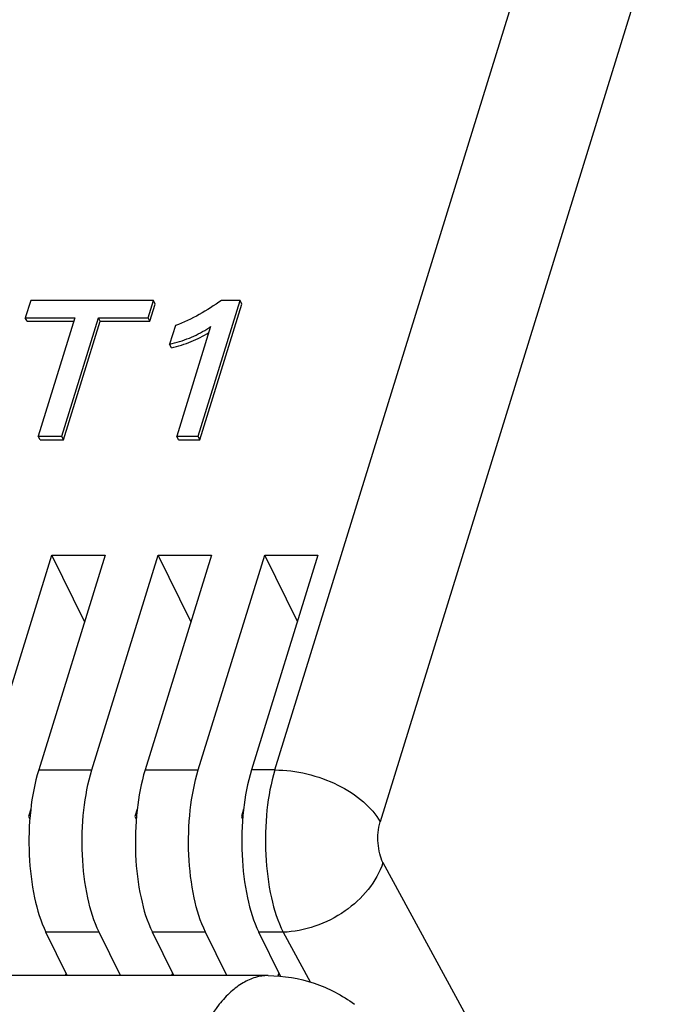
# Model space of a CAD drawing. Header units: millimetres. Extents: x 0 to 594, y 0 to 420.
# Tile 35 of 104: x 204 to 214, y 126 to 141. Entities that reach past the tile are written whole.
import ezdxf

# ---------------------------------------------------------------- set-up
doc = ezdxf.new("R2010")
doc.units = ezdxf.units.MM
doc.header["$LTSCALE"] = 32.67
doc.layers.get('0').update_dxf_attribs({"linetype": 'CONTINUOUS'})

msp = doc.modelspace()

# ---------------------------------------------------------------- linework, layer by layer
at = {"color": 9, "linetype": 'CONTINUOUS'}
for p, q in [((207.58967, 129.26076), (222.73094, 178.25793)), ((224.37103, 177.44797), (209.22977, 128.45082)), ((203.90882, 129.26076), (204.73777, 129.26076)), ((205.56673, 129.26076), (206.39568, 129.26076)), ((207.58967, 129.26076), (207.22464, 129.26076)), ((209.27262, 127.81861), (212.41124, 122.03283)), ((204.85113, 126.73187), (204.02218, 126.73187)), ((206.50904, 126.73187), (205.68008, 126.73187)), ((207.7175, 126.73187), (207.33799, 126.73187)), ((207.7175, 126.73187), (208.13822, 125.95632))]:
    msp.add_line(p, q, dxfattribs=at)
at = {"color": 7, "linetype": 'CONTINUOUS'}
for p, q in [((203.78393, 136.57814), (203.70064, 136.30862)), ((205.69583, 136.57814), (203.78393, 136.57814)), ((205.61254, 136.30862), (205.69583, 136.57814)), ((205.72329, 136.5222), (205.69583, 136.57814)), ((206.39306, 134.46316), (207.04664, 136.57814)), ((207.04664, 136.57814), (206.7557, 136.57814)), ((207.07409, 136.5222), (207.04664, 136.57814)), ((205.64, 136.25267), (205.72329, 136.5222)), ((206.42051, 134.40722), (207.07409, 136.5222)), ((203.72809, 136.25267), (203.70064, 136.30862)), ((203.70064, 136.30862), (204.47302, 136.30862)), ((204.47302, 136.30862), (203.90273, 134.46316)), ((204.26814, 134.46316), (204.83843, 136.30862)), ((204.86588, 136.25267), (204.83843, 136.30862)), ((204.83843, 136.30862), (205.61254, 136.30862)), ((205.64, 136.25267), (205.61254, 136.30862)), ((203.72809, 136.25267), (204.45573, 136.25267)), ((204.29559, 134.40722), (204.86588, 136.25267)), ((204.86588, 136.25267), (205.64, 136.25267)), ((206.03934, 136.18784), (205.94923, 135.89622)), ((206.58806, 136.17017), (206.06055, 134.46316)), ((205.97668, 135.84028), (205.94923, 135.89622)), ((203.93018, 134.40722), (203.90273, 134.46316)), ((203.90273, 134.46316), (204.26814, 134.46316)), ((204.29559, 134.40722), (204.26814, 134.46316)), ((206.08801, 134.40722), (206.06055, 134.46316)), ((206.06055, 134.46316), (206.39306, 134.46316)), ((206.42051, 134.40722), (206.39306, 134.46316)), ((203.93018, 134.40722), (204.29559, 134.40722)), ((206.08801, 134.40722), (206.42051, 134.40722)), ((203.07986, 129.26076), (204.1147, 132.60948)), ((204.94365, 132.60948), (203.90882, 129.26076)), ((204.62335, 131.57297), (204.1147, 132.60948)), ((204.1147, 132.60948), (204.94365, 132.60948)), ((204.73777, 129.26076), (205.77261, 132.60948)), ((206.60156, 132.60948), (205.56673, 129.26076)), ((206.28126, 131.57297), (205.77261, 132.60948)), ((205.77261, 132.60948), (206.60156, 132.60948)), ((206.39568, 129.26076), (207.43052, 132.60948)), ((208.25947, 132.60948), (207.22464, 129.26076)), ((207.93917, 131.57297), (207.43052, 132.60948)), ((207.43052, 132.60948), (208.25947, 132.60948)), ((203.7863, 128.65108), (203.75066, 128.53576)), ((205.44421, 128.65108), (205.40857, 128.53576)), ((207.10212, 128.65108), (207.06648, 128.53576)), ((203.75066, 128.53576), (203.77098, 128.49132)), ((205.40857, 128.53576), (205.42889, 128.49132)), ((207.06648, 128.53576), (207.0868, 128.49132)), ((204.35401, 126.05567), (204.02218, 126.73187)), ((205.18296, 126.05567), (204.85113, 126.73187)), ((206.01192, 126.05567), (205.68008, 126.73187)), ((206.84087, 126.05567), (206.50904, 126.73187)), ((207.67429, 126.04657), (207.33799, 126.73187)), ((207.48436, 126.05567), (194.46977, 126.05567)), ((204.32652, 126.05567), (204.33714, 126.09004)), ((205.98443, 126.05567), (205.99505, 126.09004)), ((207.64061, 126.05007), (207.65296, 126.09004)), ((208.83115, 125.60807), (208.82915, 125.60953))]:
    msp.add_line(p, q, dxfattribs=at)
msp.add_arc((205.63046, 137.56594), 1.69268, 302.027561, 304.452841, dxfattribs=at)
for points, knots in [([(206.7557, 136.57814), (206.64477, 136.49945), (206.4156, 136.35124), (206.16815, 136.23317), (206.03934, 136.18784)], [0, 0, 0, 0, 0.49898824, 1, 1, 1, 1]), ([(205.94923, 135.89622), (206.05368, 135.92034), (206.25432, 135.98207), (206.44187, 136.07693), (206.52814, 136.1309)], [0, 0, 0, 0, 0.51302297, 1, 1, 1, 1]), ([(205.97668, 135.84028), (206.08187, 135.86456), (206.28391, 135.92684), (206.47261, 136.02274), (206.55933, 136.0773)], [0, 0, 0, 0, 0.51306052, 1, 1, 1, 1]), ([(203.90882, 129.26076), (203.84611, 129.05783), (203.76457, 128.61642), (203.74432, 127.94405), (203.8198, 127.30062), (203.93935, 126.90066), (204.02218, 126.73187)], [0, 0, 0, 0, 0.24741929, 0.51933837, 0.78097861, 1, 1, 1, 1]), ([(204.85113, 126.73187), (204.7683, 126.90066), (204.64875, 127.30062), (204.57327, 127.94405), (204.59353, 128.61642), (204.67507, 129.05783), (204.73777, 129.26076)], [0, 0, 0, 0, 0.21902129, 0.48066148, 0.7525806, 1, 1, 1, 1]), ([(205.56673, 129.26076), (205.50402, 129.05783), (205.42248, 128.61642), (205.40223, 127.94405), (205.47771, 127.30062), (205.59726, 126.90066), (205.68008, 126.73187)], [0, 0, 0, 0, 0.24741929, 0.51933837, 0.78097861, 1, 1, 1, 1]), ([(206.50904, 126.73187), (206.42621, 126.90066), (206.30666, 127.30062), (206.23118, 127.94405), (206.25144, 128.61642), (206.33298, 129.05783), (206.39568, 129.26076)], [0, 0, 0, 0, 0.21902129, 0.48066148, 0.7525806, 1, 1, 1, 1]), ([(207.22464, 129.26076), (207.16193, 129.05783), (207.08039, 128.61642), (207.06014, 127.94405), (207.13562, 127.30062), (207.25517, 126.90066), (207.33799, 126.73187)], [0, 0, 0, 0, 0.24741929, 0.51933837, 0.78097861, 1, 1, 1, 1]), ([(207.48435, 126.05567), (207.72565, 126.05567), (208.20717, 125.9755), (208.63755, 125.74886), (208.82918, 125.60951)], [0, 0, 0, 0, 0.50454713, 1, 1, 1, 1])]:
    msp.add_open_spline(points, degree=3, knots=knots, dxfattribs=at)
at = {"color": 9, "linetype": 'CONTINUOUS'}
for points, knots in [([(207.58967, 129.26076), (207.52699, 129.0579), (207.44628, 128.61632), (207.4291, 127.9437), (207.50911, 127.29997), (207.63266, 126.90031), (207.7175, 126.73187)], [0, 0, 0, 0, 0.24714003, 0.51881206, 0.78047654, 1, 1, 1, 1]), ([(207.58967, 129.26076), (207.75619, 129.26076), (208.09468, 129.21612), (208.5664, 129.04676), (208.96373, 128.79569), (209.16521, 128.5699), (209.22978, 128.45087)], [0, 0, 0, 0, 0.26309498, 0.53373049, 0.78605338, 1, 1, 1, 1]), ([(209.27262, 127.81861), (209.24991, 127.86044), (209.21594, 127.96019), (209.18547, 128.17286), (209.19702, 128.34481), (209.22977, 128.45082)], [0, 0, 0, 0, 0.22146661, 0.48370158, 1, 1, 1, 1]), ([(209.27259, 127.81865), (209.17816, 127.51305), (208.82161, 127.10473), (208.22917, 126.80437), (207.88531, 126.73587), (207.7175, 126.73187)], [0, 0, 0, 0, 0.48228874, 0.74691465, 1, 1, 1, 1]), ([(207.48435, 126.05567), (207.4181, 126.05567), (207.28049, 126.03505), (207.08214, 125.94544), (206.89147, 125.80044), (206.63459, 125.5206), (206.35134, 125.03626), (206.18725, 124.59747), (206.11167, 124.35291)], [0, 0, 0, 0, 0.08590349, 0.17753564, 0.27940674, 0.39440391, 0.66811258, 1, 1, 1, 1])]:
    msp.add_open_spline(points, degree=3, knots=knots, dxfattribs=at)

doc.saveas('drawing.dxf')
